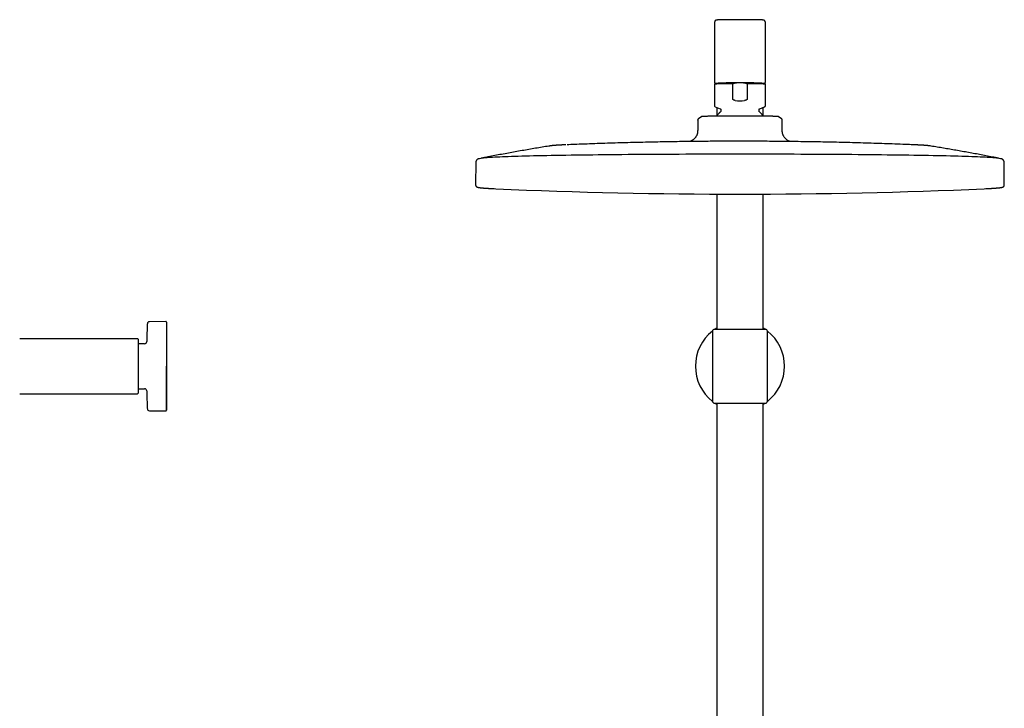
# Model space of a CAD drawing. Header units: millimetres. Extents: x 8 to 1795, y 12 to 2712.
# Tile 20 of 25: x 572 to 1037, y 2387 to 2712. Entities that reach past the tile are written whole.
import ezdxf

# ---------------------------------------------------------------- set-up
doc = ezdxf.new("R2010")
doc.units = ezdxf.units.MM

msp = doc.modelspace()

# ---------------------------------------------------------------- linework, layer by layer
at = {"color": 7, "linetype": 'Continuous', "lineweight": 30}
for p, q in [((900.42, 2711.01), (900.42, 2682.62)), ((924.42, 2682.62), (924.42, 2711.01)), ((900.82, 2682.12), (900.42, 2681.72)), ((900.42, 2681.72), (900.42, 2671.47)), ((908.99, 2674.73), (908.99, 2681.92)), ((913.94, 2682.32), (910.9, 2682.32)), ((915.85, 2681.92), (915.85, 2674.73)), ((924.42, 2681.72), (924.02, 2682.12)), ((924.42, 2671.47), (924.42, 2681.72)), ((900.76, 2670.99), (903.1, 2670.14)), ((901.47, 2670.73), (901.47, 2666.85)), ((903.42, 2669.68), (903.42, 2669.08)), ((921.42, 2669.08), (921.42, 2669.68)), ((921.74, 2670.14), (924.08, 2670.99)), ((923.37, 2666.85), (923.37, 2670.73)), ((892.42, 2664.72), (892.42, 2660.12)), ((894.25, 2666.39), (892.91, 2665.59)), ((931.92, 2665.59), (930.59, 2666.39)), ((932.42, 2664.72), (932.41, 2664.72)), ((932.42, 2660.12), (932.42, 2664.72)), ((787.52, 2644.9), (787.43, 2634.15)), ((789.91, 2646.69), (789.16, 2646.54)), ((789.25, 2646.56), (789.17, 2646.54)), ((791.13, 2646.93), (791.15, 2646.94)), ((1033.68, 2646.94), (1033.73, 2646.93)), ((1035.67, 2646.54), (1034.96, 2646.68)), ((1035.69, 2646.54), (1035.58, 2646.56)), ((1037.41, 2634.15), (1037.32, 2644.9)), ((787.43, 2634.15), (787.43, 2634.14)), ((901.47, 2629.81), (901.47, 2565.98)), ((923.37, 2565.98), (923.37, 2629.81)), ((640.94, 2569.56), (633.19, 2569.49)), ((641.24, 2569.26), (641.24, 2548.48)), ((900.42, 2565.98), (924.42, 2565.98)), ((627.54, 2561.48), (571.84, 2561.48)), ((627.84, 2561.18), (627.84, 2535.78)), ((899.42, 2564.98), (899.42, 2548.48)), ((925.42, 2548.48), (925.42, 2564.98)), ((630.9, 2559.13), (627.84, 2559.13)), ((899.42, 2548.48), (899.42, 2531.98)), ((925.42, 2531.98), (925.42, 2548.48)), ((627.84, 2537.83), (630.9, 2537.83)), ((571.84, 2535.48), (627.54, 2535.48)), ((900.42, 2530.98), (912.42, 2530.98)), ((901.47, 2530.98), (901.47, 2355.83)), ((912.42, 2530.98), (924.42, 2530.98)), ((923.37, 2330.05), (923.37, 2530.98)), ((633.19, 2527.46), (640.94, 2527.4))]:
    msp.add_line(p, q, dxfattribs=at)
at = {"color": 7, "linetype": 'Continuous', "lineweight": 30, "flags": 128}
for points in [[(924.08, 2670.99), (924.08, 2670.99), (924.09, 2671)], [(892.42, 2664.72), (892.43, 2664.85), (892.44, 2664.93)], [(1034.92, 2646.69), (1034.72, 2646.73), (1034.34, 2646.78), (1033.88, 2646.84), (1033.33, 2646.9), (1032.7, 2646.95), (1031.99, 2647.01), (1031.2, 2647.06), (1030.33, 2647.11), (1029.37, 2647.17), (1028.34, 2647.22), (1027.22, 2647.27), (1026.03, 2647.33), (1024.76, 2647.38), (1023.41, 2647.43), (1021.99, 2647.48), (1020.49, 2647.53), (1018.92, 2647.58), (1017.27, 2647.63), (1015.55, 2647.67), (1013.76, 2647.72), (1011.9, 2647.77), (1009.98, 2647.81), (1007.99, 2647.86), (1005.93, 2647.9), (1003.8, 2647.94), (1001.62, 2647.98), (999.37, 2648.02), (997.07, 2648.06), (994.7, 2648.1), (992.28, 2648.14), (989.81, 2648.17), (987.28, 2648.21), (984.7, 2648.24), (982.07, 2648.27), (979.39, 2648.3), (976.67, 2648.33), (973.9, 2648.36), (971.1, 2648.39), (968.25, 2648.42), (965.36, 2648.44), (962.44, 2648.47), (959.48, 2648.49), (956.49, 2648.51), (953.47, 2648.53), (950.42, 2648.55), (947.34, 2648.56), (944.25, 2648.58), (941.13, 2648.59), (937.99, 2648.6), (934.83, 2648.61), (931.65, 2648.62), (928.47, 2648.63), (925.27, 2648.64), (922.07, 2648.64), (918.85, 2648.65), (915.64, 2648.65), (912.42, 2648.65), (909.2, 2648.65), (905.98, 2648.65), (902.77, 2648.64), (899.56, 2648.64), (896.37, 2648.63), (893.18, 2648.62), (890.01, 2648.61), (886.85, 2648.6), (883.71, 2648.59), (880.59, 2648.58), (877.49, 2648.56), (874.42, 2648.55), (871.37, 2648.53), (868.35, 2648.51), (865.36, 2648.49), (862.4, 2648.47), (859.48, 2648.44), (856.59, 2648.42), (853.74, 2648.39), (850.93, 2648.36), (848.16, 2648.33), (845.44, 2648.3), (842.77, 2648.27), (840.14, 2648.24), (837.56, 2648.21), (835.03, 2648.17), (832.55, 2648.14), (830.13, 2648.1), (827.77, 2648.06), (825.46, 2648.02), (823.22, 2647.98), (821.03, 2647.94), (818.91, 2647.9), (816.85, 2647.86), (814.86, 2647.81), (812.93, 2647.77), (811.07, 2647.72), (809.28, 2647.67), (807.57, 2647.63), (805.92, 2647.58), (804.35, 2647.53), (802.85, 2647.48), (801.42, 2647.43), (800.08, 2647.38), (798.81, 2647.33), (797.61, 2647.27), (796.5, 2647.22), (795.46, 2647.17), (794.51, 2647.11), (793.64, 2647.06), (792.84, 2647.01), (792.13, 2646.95), (791.5, 2646.9), (790.96, 2646.84), (790.5, 2646.78), (790.12, 2646.73), (789.91, 2646.69)]]:
    msp.add_lwpolyline(points, dxfattribs=at)
at = {"color": 7, "linetype": 'Continuous', "lineweight": 30}
for centre, radius, start, end in [((907.24, 2573.51), 108.43, 89.0751, 93.6073), ((908.63, 2540.33), 142.01, 89.0868, 93.1548), ((916.2, 2540.33), 142.01, 86.8452, 90.9132), ((917.6, 2573.51), 108.43, 86.3927, 90.9249), ((808.06, 2885.27), 253.17, 266.72, 267.4966), ((912.42, 5235.45), 2605.67, 267.46121, 272.53879), ((1017.5, 2870.98), 238.86, 272.4814, 273.3291), ((1072.99, 2548.48), 441.25, 177.3946, 178.4905), ((633.2, 2568.49), 1, 90.5, 177.3946), ((640.94, 2569.26), 0.3, 0, 90.5), ((900.42, 2564.98), 1, 90, 180), ((912.42, 2548.48), 21.08, 121.2949, 123.8848), ((912.42, 2548.48), 21.08, 56.1152, 58.7051), ((924.42, 2564.98), 1, 0, 90), ((627.54, 2561.18), 0.3, 0, 90), ((912.42, 2548.48), 21.08, 128.0581, 231.9419), ((912.42, 2548.48), 21.08, 0, 51.9419), ((630.9, 2560.13), 1, 270, 358.4905), ((912.42, 2548.48), 21.08, 308.0581, 0), ((630.9, 2536.83), 1, 1.5095, 90), ((627.54, 2535.78), 0.3, 270, 0), ((1072.99, 2548.48), 441.25, 181.5095, 182.6054), ((633.2, 2528.46), 1, 182.6054, 269.5), ((900.42, 2531.98), 1, 180, 270), ((912.42, 2548.48), 21.08, 236.1151, 238.7051), ((912.42, 2548.48), 21.08, 301.2949, 303.8849), ((924.42, 2531.98), 1, 270, 0), ((640.94, 2527.7), 0.3, 269.5, 0)]:
    msp.add_arc(centre, radius, start, end, dxfattribs=at)
msp.add_ellipse((912.42, 2685.62), major_axis=(12, 0), ratio=0.982395, start_param=4.526331, end_param=4.898447, dxfattribs=at)
for points, knots in [([(912.42, 2712.21), (912.35, 2712.21), (912.17, 2712.21), (911.86, 2712.21), (911.49, 2712.21), (911.13, 2712.21), (910.77, 2712.2), (910.41, 2712.2), (910.05, 2712.2), (909.69, 2712.2), (909.34, 2712.2), (908.99, 2712.2), (908.64, 2712.19), (908.3, 2712.19), (907.96, 2712.19), (907.63, 2712.19), (907.3, 2712.18), (906.98, 2712.18), (906.66, 2712.18), (906.35, 2712.17), (906.05, 2712.17), (905.76, 2712.17), (905.47, 2712.16), (905.19, 2712.16), (904.91, 2712.15), (904.65, 2712.15), (904.39, 2712.15), (904.14, 2712.14), (903.9, 2712.14), (903.67, 2712.13), (903.45, 2712.13), (903.24, 2712.12), (903.04, 2712.12), (902.85, 2712.11), (902.67, 2712.1), (902.5, 2712.1), (902.34, 2712.09), (902.19, 2712.09), (902.05, 2712.08), (901.92, 2712.07), (901.8, 2712.07), (901.69, 2712.06), (901.58, 2712.05), (901.49, 2712.04), (901.4, 2712.03), (901.33, 2712.02), (901.27, 2712.01), (901.23, 2712), (901.18, 2711.99), (901.14, 2711.98), (901.09, 2711.96), (901.04, 2711.94), (900.98, 2711.92), (900.93, 2711.89), (900.86, 2711.85), (900.8, 2711.8), (900.73, 2711.74), (900.66, 2711.68), (900.6, 2711.6), (900.55, 2711.51), (900.5, 2711.42), (900.47, 2711.33), (900.44, 2711.22), (900.42, 2711.12), (900.42, 2711.05), (900.42, 2711.01)], [0, 0, 0, 0, 0.010565, 0.030641, 0.050717, 0.070794, 0.090871, 0.110949, 0.131027, 0.151105, 0.171185, 0.191265, 0.211346, 0.231429, 0.251513, 0.271599, 0.291686, 0.311776, 0.331868, 0.351963, 0.37206, 0.392162, 0.412268, 0.432378, 0.452494, 0.472616, 0.492746, 0.512885, 0.533034, 0.553195, 0.573372, 0.593566, 0.613783, 0.634028, 0.654308, 0.674633, 0.695016, 0.715477, 0.736045, 0.756764, 0.777705, 0.798994, 0.820867, 0.843848, 0.869469, 0.887956, 0.897848, 0.906132, 0.91305, 0.918997, 0.924293, 0.929202, 0.933945, 0.938674, 0.943512, 0.948566, 0.953862, 0.95936, 0.964997, 0.97072, 0.976493, 0.982296, 0.988117, 0.994559, 1, 1, 1, 1]), ([(924.42, 2711.01), (924.42, 2711.02), (924.42, 2711.06), (924.41, 2711.14), (924.39, 2711.25), (924.36, 2711.35), (924.32, 2711.44), (924.28, 2711.53), (924.22, 2711.61), (924.16, 2711.68), (924.1, 2711.75), (924.04, 2711.8), (923.97, 2711.85), (923.91, 2711.89), (923.86, 2711.92), (923.81, 2711.94), (923.76, 2711.96), (923.71, 2711.98), (923.67, 2711.99), (923.63, 2712), (923.59, 2712.01), (923.54, 2712.02), (923.49, 2712.03), (923.43, 2712.03), (923.35, 2712.04), (923.25, 2712.05), (923.15, 2712.06), (923.03, 2712.07), (922.91, 2712.07), (922.77, 2712.08), (922.63, 2712.09), (922.47, 2712.09), (922.31, 2712.1), (922.14, 2712.1), (921.95, 2712.11), (921.76, 2712.12), (921.56, 2712.12), (921.34, 2712.13), (921.12, 2712.13), (920.89, 2712.14), (920.65, 2712.14), (920.4, 2712.15), (920.14, 2712.15), (919.87, 2712.16), (919.6, 2712.16), (919.32, 2712.16), (919.03, 2712.17), (918.73, 2712.17), (918.42, 2712.18), (918.11, 2712.18), (917.8, 2712.18), (917.47, 2712.19), (917.14, 2712.19), (916.81, 2712.19), (916.47, 2712.19), (916.13, 2712.2), (915.78, 2712.2), (915.43, 2712.2), (915.08, 2712.2), (914.72, 2712.2), (914.36, 2712.2), (914, 2712.2), (913.64, 2712.21), (913.27, 2712.21), (912.91, 2712.21), (912.62, 2712.21), (912.46, 2712.21), (912.42, 2712.21)], [0, 0, 0, 0, 0.000991, 0.007133, 0.013136, 0.01901, 0.024761, 0.030391, 0.035896, 0.041267, 0.046483, 0.051519, 0.056355, 0.061, 0.065516, 0.070018, 0.07463, 0.079507, 0.084855, 0.090924, 0.098045, 0.106695, 0.117661, 0.13252, 0.155903, 0.178975, 0.200574, 0.223515, 0.245324, 0.266548, 0.287438, 0.308115, 0.328651, 0.349086, 0.369449, 0.389756, 0.410021, 0.430254, 0.450461, 0.470646, 0.490815, 0.51097, 0.531113, 0.551246, 0.571371, 0.591489, 0.6116, 0.631707, 0.651809, 0.671908, 0.692003, 0.712095, 0.732185, 0.752272, 0.772357, 0.792441, 0.812523, 0.832604, 0.852684, 0.872763, 0.892841, 0.912919, 0.932995, 0.953072, 0.973148, 0.993224, 1, 1, 1, 1]), ([(900.42, 2682.62), (900.42, 2682.61), (900.42, 2682.57), (900.43, 2682.51), (900.45, 2682.44), (900.48, 2682.37), (900.52, 2682.32), (900.56, 2682.27), (900.6, 2682.23), (900.63, 2682.2), (900.67, 2682.18), (900.71, 2682.16), (900.74, 2682.15), (900.77, 2682.14), (900.8, 2682.13), (900.81, 2682.12), (900.82, 2682.12)], [0, 0, 0, 0, 0.036765, 0.111115, 0.182711, 0.251978, 0.319194, 0.384569, 0.448524, 0.51214, 0.577106, 0.64573, 0.72138, 0.808316, 0.912228, 1, 1, 1, 1]), ([(910.9, 2682.32), (910.74, 2682.3), (910.42, 2682.25), (909.94, 2682.16), (909.46, 2682.05), (909.15, 2681.96), (908.99, 2681.92)], [0, 0, 0, 0, 0.2491064, 0.4985913, 0.7491365, 1, 1, 1, 1]), ([(915.85, 2681.92), (915.69, 2681.96), (915.38, 2682.05), (914.9, 2682.16), (914.42, 2682.25), (914.1, 2682.3), (913.94, 2682.32)], [0, 0, 0, 0, 0.249181, 0.498664, 0.749145, 1, 1, 1, 1]), ([(924.02, 2682.12), (924.02, 2682.12), (924.04, 2682.13), (924.06, 2682.13), (924.1, 2682.15), (924.13, 2682.16), (924.17, 2682.18), (924.21, 2682.21), (924.25, 2682.24), (924.29, 2682.28), (924.33, 2682.33), (924.37, 2682.39), (924.39, 2682.46), (924.41, 2682.53), (924.42, 2682.59), (924.42, 2682.62), (924.42, 2682.62)], [0, 0, 0, 0, 0.066522, 0.180099, 0.274562, 0.355711, 0.428503, 0.49697, 0.564257, 0.631839, 0.700836, 0.771253, 0.842585, 0.914396, 0.993897, 1, 1, 1, 1]), ([(910.2, 2674.03), (910.12, 2674.05), (909.95, 2674.08), (909.71, 2674.14), (909.48, 2674.23), (909.28, 2674.33), (909.15, 2674.43), (909.07, 2674.52), (909.02, 2674.6), (908.99, 2674.67), (908.99, 2674.72), (908.99, 2674.73)], [0, 0, 0, 0, 0.167751, 0.33623, 0.503676, 0.67001, 0.785436, 0.843943, 0.90227, 0.972054, 1, 1, 1, 1]), ([(915.85, 2674.73), (915.84, 2674.7), (915.83, 2674.64), (915.8, 2674.56), (915.75, 2674.5), (915.68, 2674.43), (915.57, 2674.34), (915.42, 2674.26), (915.24, 2674.18), (914.98, 2674.1), (914.77, 2674.06), (914.64, 2674.03)], [0, 0, 0, 0, 0.073301, 0.11805, 0.162888, 0.23786, 0.31303, 0.448136, 0.583966, 0.719699, 1, 1, 1, 1]), ([(900.42, 2671.47), (900.42, 2671.42), (900.43, 2671.32), (900.51, 2671.18), (900.61, 2671.06), (900.71, 2671.01), (900.76, 2670.99)], [0, 0, 0, 0, 0.251054, 0.50166, 0.751415, 1, 1, 1, 1]), ([(903.25, 2668.7), (903.2, 2668.66), (903.04, 2668.52), (902.8, 2668.3), (902.51, 2668.02), (902.23, 2667.73), (901.96, 2667.43), (901.7, 2667.13), (901.48, 2666.86), (901.35, 2666.69), (901.3, 2666.63)], [0, 0, 0, 0, 0.073784, 0.214025, 0.354507, 0.495218, 0.636147, 0.777284, 0.918619, 1, 1, 1, 1]), ([(903.1, 2670.14), (903.14, 2670.12), (903.23, 2670.08), (903.34, 2669.97), (903.4, 2669.83), (903.41, 2669.73), (903.42, 2669.68)], [0, 0, 0, 0, 0.251349, 0.501576, 0.750998, 1, 1, 1, 1]), ([(903.42, 2669.08), (903.42, 2669.04), (903.41, 2668.97), (903.38, 2668.87), (903.32, 2668.78), (903.27, 2668.73), (903.25, 2668.7)], [0, 0, 0, 0, 0.249766, 0.499627, 0.749677, 1, 1, 1, 1]), ([(921.42, 2669.68), (921.42, 2669.73), (921.43, 2669.83), (921.5, 2669.97), (921.6, 2670.08), (921.69, 2670.12), (921.74, 2670.14)], [0, 0, 0, 0, 0.249002, 0.498424, 0.748651, 1, 1, 1, 1]), ([(921.59, 2668.7), (921.56, 2668.73), (921.51, 2668.78), (921.46, 2668.87), (921.42, 2668.97), (921.42, 2669.04), (921.42, 2669.08)], [0, 0, 0, 0, 0.2503227, 0.5003726, 0.7502343, 1, 1, 1, 1]), ([(923.54, 2666.63), (923.53, 2666.63), (923.45, 2666.75), (923.27, 2666.98), (922.99, 2667.3), (922.71, 2667.61), (922.42, 2667.92), (922.12, 2668.22), (921.84, 2668.48), (921.66, 2668.64), (921.58, 2668.7)], [0, 0, 0, 0, 0.006367, 0.154238, 0.302333, 0.450665, 0.599248, 0.748098, 0.897234, 1, 1, 1, 1]), ([(924.08, 2670.99), (924.12, 2671.01), (924.22, 2671.06), (924.33, 2671.18), (924.4, 2671.32), (924.41, 2671.42), (924.42, 2671.47)], [0, 0, 0, 0, 0.2485846, 0.4983402, 0.7489464, 1, 1, 1, 1]), ([(892.91, 2665.59), (892.88, 2665.57), (892.81, 2665.52), (892.72, 2665.44), (892.63, 2665.34), (892.55, 2665.23), (892.49, 2665.1), (892.45, 2664.98), (892.42, 2664.85), (892.42, 2664.76), (892.42, 2664.72)], [0, 0, 0, 0, 0.1257151, 0.2660789, 0.4019182, 0.5310412, 0.6544822, 0.773417, 0.8884838, 1, 1, 1, 1]), ([(910.47, 2666.69), (910.19, 2666.69), (909.62, 2666.69), (908.78, 2666.69), (907.95, 2666.69), (907.16, 2666.69), (906.4, 2666.68), (905.69, 2666.68), (904.99, 2666.67), (904.29, 2666.67), (903.6, 2666.66), (902.93, 2666.65), (902.27, 2666.65), (901.63, 2666.64), (901.02, 2666.63), (900.44, 2666.62), (899.87, 2666.61), (899.32, 2666.6), (898.79, 2666.59), (898.29, 2666.58), (897.81, 2666.57), (897.36, 2666.56), (896.94, 2666.54), (896.58, 2666.53), (896.25, 2666.52), (895.96, 2666.51), (895.68, 2666.5), (895.4, 2666.49), (895.11, 2666.48), (894.88, 2666.46), (894.71, 2666.45), (894.58, 2666.44), (894.48, 2666.43), (894.39, 2666.42), (894.32, 2666.41), (894.28, 2666.4), (894.25, 2666.39), (894.25, 2666.39), (894.25, 2666.39)], [0, 0, 0, 0, 0.032616, 0.065344, 0.098146, 0.131057, 0.16017, 0.189332, 0.218727, 0.248174, 0.277995, 0.30787, 0.337989, 0.368163, 0.397326, 0.426538, 0.455989, 0.485494, 0.515386, 0.545338, 0.575546, 0.605812, 0.634558, 0.663353, 0.688771, 0.714189, 0.739743, 0.765297, 0.802202, 0.839214, 0.861602, 0.884012, 0.906549, 0.929086, 0.951715, 0.974344, 0.997104, 1, 1, 1, 1]), ([(912.42, 2666.7), (912.13, 2666.7), (911.67, 2666.7), (911.02, 2666.69), (910.65, 2666.69), (910.47, 2666.69)], [0, 0, 0, 0, 0.43504, 0.717386, 1, 1, 1, 1]), ([(930.49, 2666.41), (930.46, 2666.42), (930.39, 2666.43), (930.23, 2666.44), (930.04, 2666.46), (929.82, 2666.47), (929.59, 2666.49), (929.35, 2666.5), (929.06, 2666.51), (928.71, 2666.52), (928.32, 2666.54), (927.91, 2666.55), (927.49, 2666.56), (927.06, 2666.57), (926.61, 2666.58), (926.17, 2666.59), (925.66, 2666.6), (925.09, 2666.61), (924.48, 2666.62), (923.86, 2666.62), (923.23, 2666.63), (922.62, 2666.64), (922.01, 2666.65), (921.42, 2666.65), (920.74, 2666.66), (919.96, 2666.67), (919.16, 2666.67), (918.42, 2666.68), (917.75, 2666.68), (917.11, 2666.69), (916.5, 2666.69), (915.9, 2666.69), (915.26, 2666.69), (914.58, 2666.69), (913.88, 2666.69), (913.16, 2666.7), (912.66, 2666.7), (912.42, 2666.7)], [0, 0, 0, 0, 0.03198, 0.064105, 0.096231, 0.1285, 0.154775, 0.181061, 0.207336, 0.240007, 0.272676, 0.30211, 0.331544, 0.36115, 0.387462, 0.413784, 0.440095, 0.472824, 0.505552, 0.535056, 0.56456, 0.594247, 0.6201, 0.645963, 0.671817, 0.707566, 0.743315, 0.769906, 0.796507, 0.823098, 0.84503, 0.866963, 0.892734, 0.918514, 0.944286, 0.972143, 1, 1, 1, 1]), ([(930.58, 2666.39), (930.58, 2666.39), (930.58, 2666.39), (930.54, 2666.4), (930.51, 2666.41), (930.49, 2666.41)], [0, 0, 0, 0, 0.233662, 0.616651, 1, 1, 1, 1]), ([(932.42, 2664.72), (932.41, 2664.76), (932.41, 2664.83), (932.4, 2664.93), (932.36, 2665.05), (932.32, 2665.16), (932.25, 2665.28), (932.16, 2665.4), (932.05, 2665.5), (931.97, 2665.56), (931.92, 2665.59)], [0, 0, 0, 0, 0.092559, 0.195299, 0.308194, 0.430903, 0.562723, 0.702553, 0.84891, 1, 1, 1, 1]), ([(892.42, 2660.12), (892.42, 2660.03), (892.42, 2659.87), (892.41, 2659.64), (892.41, 2659.44), (892.4, 2659.28), (892.38, 2659.14), (892.36, 2658.96), (892.33, 2658.72), (892.25, 2658.38), (892.14, 2657.99), (891.97, 2657.56), (891.75, 2657.15), (891.5, 2656.76), (891.22, 2656.39), (890.94, 2656.07), (890.67, 2655.8), (890.4, 2655.58), (890.13, 2655.37), (889.87, 2655.19), (889.63, 2655.04), (889.43, 2654.94), (889.26, 2654.85), (889.12, 2654.79), (889, 2654.74), (888.91, 2654.7), (888.83, 2654.67), (888.78, 2654.65), (888.76, 2654.64)], [0, 0, 0, 0, 0.036565, 0.068392, 0.095496, 0.117834, 0.135637, 0.152567, 0.193428, 0.235314, 0.298929, 0.362697, 0.426616, 0.490652, 0.554809, 0.619125, 0.667457, 0.71592, 0.764595, 0.813455, 0.850292, 0.884051, 0.913359, 0.93682, 0.954592, 0.968791, 0.98594, 1, 1, 1, 1]), ([(936.08, 2654.64), (936.04, 2654.66), (935.97, 2654.68), (935.85, 2654.73), (935.72, 2654.78), (935.57, 2654.85), (935.4, 2654.94), (935.2, 2655.05), (934.93, 2655.21), (934.61, 2655.44), (934.25, 2655.73), (933.92, 2656.04), (933.61, 2656.39), (933.34, 2656.75), (933.09, 2657.14), (932.88, 2657.54), (932.7, 2657.97), (932.59, 2658.35), (932.52, 2658.66), (932.48, 2658.91), (932.46, 2659.1), (932.44, 2659.27), (932.43, 2659.43), (932.42, 2659.63), (932.42, 2659.86), (932.42, 2660.03), (932.42, 2660.12)], [0, 0, 0, 0, 0.021936, 0.042588, 0.062495, 0.087265, 0.117051, 0.150732, 0.187447, 0.252125, 0.31638, 0.380392, 0.444248, 0.507945, 0.571525, 0.634989, 0.698301, 0.761832, 0.797989, 0.832719, 0.864283, 0.880986, 0.90297, 0.930159, 0.962499, 1, 1, 1, 1]), ([(912.42, 2654.79), (910.76, 2654.78), (908.41, 2654.78), (904.92, 2654.77), (901.88, 2654.76), (898.23, 2654.74), (894.34, 2654.7), (890.23, 2654.66), (885.94, 2654.61), (881.51, 2654.55), (876.98, 2654.47), (872.37, 2654.39), (867.69, 2654.29), (862.96, 2654.18), (858.19, 2654.05), (853.39, 2653.92), (848.57, 2653.77), (843.73, 2653.61), (838.88, 2653.43), (834.55, 2653.27), (831.83, 2653.16), (830.73, 2653.12)], [0, 0, 0, 0, 0.060936, 0.086169, 0.128239, 0.172456, 0.220384, 0.27092, 0.323552, 0.377831, 0.433399, 0.489968, 0.547312, 0.605254, 0.663658, 0.722421, 0.781465, 0.840729, 0.900167, 0.959745, 1, 1, 1, 1]), ([(994.72, 2653.09), (993.78, 2653.13), (991.18, 2653.24), (986.92, 2653.4), (981.94, 2653.58), (976.94, 2653.75), (971.93, 2653.9), (966.89, 2654.05), (961.83, 2654.18), (956.73, 2654.3), (951.76, 2654.4), (946.95, 2654.49), (942.31, 2654.56), (937.69, 2654.63), (933.11, 2654.68), (928.64, 2654.72), (924.53, 2654.75), (920.97, 2654.77), (917.73, 2654.78), (914.95, 2654.78), (913.12, 2654.79), (912.42, 2654.79)], [0, 0, 0, 0, 0.034314, 0.094661, 0.155247, 0.21598, 0.276904, 0.338076, 0.399579, 0.461534, 0.52412, 0.580608, 0.636984, 0.693148, 0.748896, 0.803725, 0.856105, 0.898946, 0.933317, 0.974276, 1, 1, 1, 1]), ([(822.54, 2652.55), (822.39, 2652.52), (821.19, 2652.33), (818.92, 2651.96), (815.74, 2651.44), (812.56, 2650.9), (809.36, 2650.34), (806.15, 2649.77), (802.94, 2649.19), (799.72, 2648.59), (796.5, 2647.98), (793.63, 2647.43), (791.84, 2647.07), (791.12, 2646.93)], [0, 0, 0, 0, 0.014456, 0.1148, 0.215665, 0.316978, 0.418672, 0.520692, 0.622988, 0.725516, 0.828238, 0.931124, 1, 1, 1, 1]), ([(830.12, 2653.09), (830.12, 2653.09), (830.12, 2653.09), (830.12, 2653.09), (830.11, 2653.09), (830.11, 2653.09), (830.09, 2653.09), (830.05, 2653.09), (829.95, 2653.08), (829.75, 2653.08), (829.47, 2653.06), (829.14, 2653.05), (828.78, 2653.03), (828.42, 2653.02), (828.05, 2653), (827.69, 2652.98), (827.35, 2652.96), (827.02, 2652.94), (826.7, 2652.93), (826.4, 2652.91), (826.09, 2652.89), (825.8, 2652.87), (825.51, 2652.85), (825.23, 2652.83), (824.94, 2652.81), (824.65, 2652.79), (824.34, 2652.76), (824.01, 2652.73), (823.68, 2652.7), (823.38, 2652.66), (823.13, 2652.63), (822.92, 2652.61), (822.77, 2652.59), (822.68, 2652.57), (822.63, 2652.56), (822.6, 2652.56), (822.58, 2652.56), (822.57, 2652.55), (822.56, 2652.55), (822.56, 2652.55), (822.56, 2652.55), (822.56, 2652.55)], [0, 0, 0, 0, 0.000015, 0.000035, 0.000083, 0.000232, 0.000926, 0.003947, 0.011738, 0.029242, 0.058925, 0.092667, 0.128523, 0.16875, 0.208743, 0.248436, 0.287913, 0.327259, 0.366556, 0.405896, 0.445387, 0.48517, 0.525444, 0.566497, 0.608777, 0.653002, 0.700363, 0.752731, 0.811507, 0.858345, 0.903514, 0.942416, 0.973277, 0.987078, 0.993139, 0.996697, 0.998527, 0.999484, 0.999785, 0.999922, 1, 1, 1, 1]), ([(1002.28, 2652.55), (1002.28, 2652.55), (1002.28, 2652.55), (1002.27, 2652.55), (1002.27, 2652.55), (1002.26, 2652.55), (1002.24, 2652.56), (1002.22, 2652.56), (1002.18, 2652.57), (1002.13, 2652.58), (1002.04, 2652.59), (1001.89, 2652.61), (1001.7, 2652.63), (1001.45, 2652.66), (1001.16, 2652.7), (1000.82, 2652.73), (1000.46, 2652.76), (1000.12, 2652.79), (999.8, 2652.82), (999.5, 2652.84), (999.19, 2652.86), (998.89, 2652.88), (998.58, 2652.9), (998.27, 2652.92), (997.95, 2652.94), (997.63, 2652.95), (997.28, 2652.97), (996.93, 2652.99), (996.55, 2653.01), (996.18, 2653.03), (995.82, 2653.04), (995.48, 2653.06), (995.17, 2653.07), (994.94, 2653.08), (994.8, 2653.09), (994.75, 2653.09), (994.73, 2653.09), (994.72, 2653.09), (994.72, 2653.09), (994.72, 2653.09), (994.72, 2653.09), (994.72, 2653.09)], [0, 0, 0, 0, 0.000105, 0.000231, 0.000445, 0.000911, 0.002251, 0.004951, 0.009956, 0.018632, 0.033236, 0.058981, 0.098847, 0.139787, 0.187725, 0.245241, 0.307569, 0.357728, 0.404949, 0.449883, 0.493094, 0.53503, 0.576016, 0.616278, 0.65597, 0.69519, 0.733998, 0.776351, 0.817439, 0.857003, 0.894702, 0.929842, 0.961024, 0.985411, 0.994952, 0.998653, 0.999622, 0.999882, 0.999957, 0.999985, 1, 1, 1, 1]), ([(1033.7, 2646.93), (1033.54, 2646.97), (1032.38, 2647.2), (1030.22, 2647.62), (1027.22, 2648.2), (1024.23, 2648.76), (1021.24, 2649.31), (1018.26, 2649.85), (1015.29, 2650.37), (1012.33, 2650.89), (1009.38, 2651.39), (1006.44, 2651.88), (1004.08, 2652.26), (1002.7, 2652.48), (1002.3, 2652.55)], [0, 0, 0, 0, 0.015463, 0.111333, 0.206993, 0.302423, 0.397599, 0.492496, 0.587088, 0.681341, 0.77522, 0.868686, 0.961693, 1, 1, 1, 1]), ([(789.16, 2646.54), (789.16, 2646.54), (789.11, 2646.53), (789, 2646.51), (788.86, 2646.47), (788.73, 2646.43), (788.63, 2646.4), (788.54, 2646.36), (788.46, 2646.32), (788.38, 2646.28), (788.31, 2646.24), (788.23, 2646.2), (788.16, 2646.15), (788.09, 2646.09), (788.03, 2646.03), (787.96, 2645.97), (787.89, 2645.9), (787.83, 2645.82), (787.77, 2645.73), (787.71, 2645.64), (787.66, 2645.53), (787.61, 2645.42), (787.58, 2645.3), (787.55, 2645.18), (787.53, 2645.05), (787.52, 2644.95), (787.52, 2644.91), (787.52, 2644.9)], [0, 0, 0, 0, 0.005471, 0.128729, 0.265092, 0.36066, 0.439655, 0.501175, 0.552389, 0.596415, 0.635098, 0.669661, 0.700979, 0.729714, 0.756388, 0.781426, 0.80518, 0.82795, 0.849994, 0.871533, 0.892756, 0.913819, 0.934849, 0.955941, 0.977165, 0.998564, 1, 1, 1, 1]), ([(791.15, 2646.94), (791.12, 2646.93), (791.07, 2646.92), (790.99, 2646.9), (790.93, 2646.89), (790.87, 2646.87), (790.82, 2646.86), (790.78, 2646.84), (790.74, 2646.83), (790.71, 2646.82), (790.7, 2646.81), (790.69, 2646.81), (790.68, 2646.81)], [0, 0, 0, 0, 0.147973, 0.287902, 0.419786, 0.543622, 0.659406, 0.767137, 0.846132, 0.920153, 0.991561, 1, 1, 1, 1]), ([(1034.15, 2646.81), (1034.14, 2646.81), (1034.12, 2646.82), (1034.09, 2646.83), (1034.05, 2646.85), (1034, 2646.86), (1033.95, 2646.87), (1033.9, 2646.89), (1033.83, 2646.91), (1033.78, 2646.92), (1033.75, 2646.92), (1033.75, 2646.93)], [0, 0, 0, 0, 0.077582, 0.17796, 0.286988, 0.404665, 0.530989, 0.665959, 0.80957, 0.961822, 1, 1, 1, 1]), ([(1037.31, 2644.9), (1037.31, 2644.94), (1037.31, 2645.02), (1037.3, 2645.14), (1037.27, 2645.27), (1037.23, 2645.4), (1037.18, 2645.52), (1037.12, 2645.64), (1037.06, 2645.74), (1037, 2645.82), (1036.94, 2645.9), (1036.87, 2645.97), (1036.81, 2646.04), (1036.74, 2646.1), (1036.66, 2646.16), (1036.58, 2646.21), (1036.5, 2646.26), (1036.42, 2646.3), (1036.34, 2646.34), (1036.25, 2646.38), (1036.15, 2646.42), (1036.03, 2646.45), (1035.88, 2646.5), (1035.76, 2646.52), (1035.7, 2646.54)], [0, 0, 0, 0, 0.016201, 0.038462, 0.060981, 0.083794, 0.106959, 0.130566, 0.154749, 0.177078, 0.20016, 0.224239, 0.249604, 0.276598, 0.309089, 0.344808, 0.384569, 0.429506, 0.481172, 0.541805, 0.61487, 0.706329, 0.828197, 1, 1, 1, 1]), ([(787.43, 2634.12), (787.43, 2634.1), (787.43, 2634.04), (787.44, 2633.94), (787.47, 2633.83), (787.51, 2633.73), (787.55, 2633.64), (787.59, 2633.57), (787.64, 2633.5), (787.7, 2633.43), (787.75, 2633.38), (787.81, 2633.33), (787.87, 2633.28), (787.93, 2633.24), (787.99, 2633.2), (788.07, 2633.16), (788.15, 2633.12), (788.25, 2633.08), (788.37, 2633.04), (788.52, 2633.01), (788.67, 2632.97), (788.81, 2632.95), (788.95, 2632.92), (789.1, 2632.9), (789.26, 2632.88), (789.42, 2632.85), (789.6, 2632.83), (789.78, 2632.81), (789.97, 2632.79), (790.18, 2632.77), (790.39, 2632.75), (790.62, 2632.73), (790.85, 2632.71), (791.09, 2632.69), (791.35, 2632.67), (791.61, 2632.65), (791.88, 2632.63), (792.17, 2632.61), (792.46, 2632.59), (792.77, 2632.57), (793.08, 2632.55), (793.41, 2632.53), (793.65, 2632.51), (793.78, 2632.51), (793.8, 2632.5)], [0, 0, 0, 0, 0.004539, 0.011659, 0.018929, 0.026377, 0.033233, 0.040284, 0.04762, 0.055353, 0.063618, 0.072578, 0.082437, 0.093462, 0.106016, 0.122398, 0.142246, 0.167293, 0.201013, 0.252325, 0.289537, 0.323712, 0.357576, 0.39092, 0.423843, 0.456441, 0.488791, 0.52095, 0.55296, 0.584855, 0.616657, 0.648386, 0.680055, 0.711675, 0.743255, 0.774802, 0.806321, 0.837816, 0.869293, 0.900752, 0.932198, 0.963631, 0.995054, 1, 1, 1, 1]), ([(1031.17, 2632.51), (1031.28, 2632.52), (1031.5, 2632.53), (1031.81, 2632.55), (1032.12, 2632.57), (1032.42, 2632.59), (1032.71, 2632.61), (1032.99, 2632.63), (1033.26, 2632.65), (1033.51, 2632.67), (1033.76, 2632.69), (1034, 2632.71), (1034.22, 2632.73), (1034.44, 2632.75), (1034.65, 2632.77), (1034.84, 2632.79), (1035.03, 2632.81), (1035.2, 2632.83), (1035.37, 2632.85), (1035.53, 2632.87), (1035.68, 2632.89), (1035.82, 2632.91), (1035.95, 2632.93), (1036.08, 2632.96), (1036.2, 2632.98), (1036.33, 2633.01), (1036.45, 2633.04), (1036.57, 2633.08), (1036.67, 2633.11), (1036.75, 2633.15), (1036.82, 2633.19), (1036.89, 2633.23), (1036.95, 2633.27), (1037.01, 2633.31), (1037.07, 2633.36), (1037.12, 2633.42), (1037.18, 2633.48), (1037.23, 2633.55), (1037.28, 2633.62), (1037.32, 2633.71), (1037.35, 2633.8), (1037.38, 2633.9), (1037.4, 2634), (1037.41, 2634.08), (1037.41, 2634.13), (1037.41, 2634.15)], [0, 0, 0, 0, 0.029984, 0.061531, 0.093032, 0.124486, 0.155889, 0.187242, 0.218541, 0.249787, 0.280978, 0.312114, 0.343194, 0.374219, 0.405193, 0.436118, 0.467002, 0.497856, 0.528695, 0.559545, 0.590445, 0.621453, 0.652665, 0.684234, 0.71643, 0.749742, 0.78511, 0.82334, 0.851017, 0.870964, 0.886989, 0.900479, 0.912174, 0.922535, 0.931882, 0.940452, 0.948428, 0.955961, 0.963175, 0.970179, 0.977065, 0.983913, 0.990789, 0.997744, 1, 1, 1, 1]), ([(641.24, 2569.26), (641.24, 2569.26), (641.24, 2569.26), (641.24, 2569.24), (641.24, 2569.22), (641.24, 2569.2), (641.24, 2569.14), (641.24, 2569.04), (641.24, 2568.87), (641.24, 2568.64), (641.24, 2568.28), (641.24, 2567.71), (641.24, 2566.83), (641.24, 2565.78), (641.24, 2564.57), (641.24, 2563.2), (641.24, 2561.68), (641.24, 2560.04), (641.24, 2558.29), (641.24, 2556.44), (641.24, 2554.52), (641.24, 2552.54), (641.24, 2550.52), (641.24, 2548.48), (641.24, 2546.44), (641.24, 2544.42), (641.24, 2542.44), (641.24, 2540.51), (641.24, 2538.67), (641.24, 2536.91), (641.24, 2535.27), (641.24, 2533.76), (641.24, 2532.39), (641.24, 2531.17), (641.24, 2530.12), (641.24, 2529.25), (641.24, 2528.56), (641.24, 2528.06), (641.24, 2527.76), (641.24, 2527.66), (641.24, 2527.76), (641.24, 2528.06), (641.24, 2528.56), (641.24, 2529.25), (641.24, 2530.12), (641.24, 2531.17), (641.24, 2532.39), (641.24, 2533.76), (641.24, 2535.27), (641.24, 2536.91), (641.24, 2538.67), (641.24, 2540.51), (641.24, 2542.12), (641.24, 2543.43), (641.24, 2544.42), (641.24, 2545.43), (641.24, 2546.33), (641.24, 2547.12), (641.24, 2547.8), (641.24, 2548.25), (641.24, 2548.48)], [0, 0, 0, 0, 0.004168, 0.008334, 0.012501, 0.016669, 0.020841, 0.031257, 0.041679, 0.052096, 0.062518, 0.083351, 0.104183, 0.125016, 0.145848, 0.166681, 0.187513, 0.208345, 0.229178, 0.25001, 0.270843, 0.291675, 0.312508, 0.33334, 0.354173, 0.375005, 0.395838, 0.41667, 0.437503, 0.458335, 0.479168, 0.5, 0.520833, 0.541665, 0.562498, 0.58333, 0.604163, 0.624995, 0.645828, 0.66666, 0.687493, 0.708325, 0.729158, 0.74999, 0.770823, 0.791655, 0.812488, 0.83332, 0.854153, 0.874985, 0.895818, 0.91665, 0.937483, 0.947899, 0.958321, 0.968738, 0.97916, 0.986107, 0.993051, 1, 1, 1, 1])]:
    msp.add_open_spline(points, degree=3, knots=knots, dxfattribs=at)

doc.saveas('drawing.dxf')
